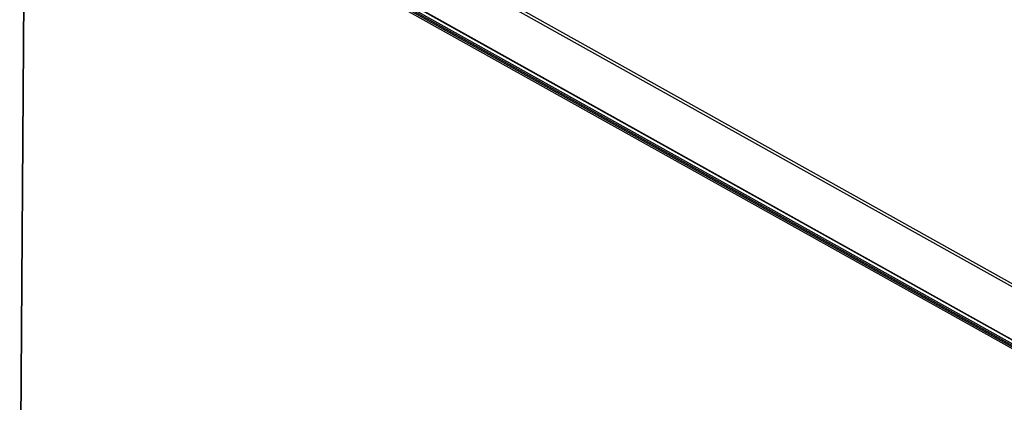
# Model space of a CAD drawing. Extents: x 0 to 420, y 0 to 297.
# Tile 24 of 41: x 325 to 371, y 104 to 122. Entities that reach past the tile are written whole.
import ezdxf

# ---------------------------------------------------------------- set-up
doc = ezdxf.new("R2010")
doc.units = 0
doc.header["$LTSCALE"] = 23.1
doc.layers.get('0').update_dxf_attribs({"linetype": 'CONTINUOUS'})

msp = doc.modelspace()

# ---------------------------------------------------------------- linework, layer by layer
at = {"color": 9, "linetype": 'CONTINUOUS'}
for p, q in [((325.555, 135.361), (373.833, 108.381)), ((325.465, 135.269), (373.762, 108.278)), ((325.446, 132.837), (374.086, 105.654)), ((325.587, 132.574), (374.227, 105.391)), ((374.048, 105.252), (325.442, 132.415)), ((374.084, 105.313), (325.479, 132.476)), ((325.55, 132.513), (374.191, 105.33)), ((325.176, 96.819), (325.419, 129.28))]:
    msp.add_line(p, q, dxfattribs=at)
at = {"color": 7, "linetype": 'CONTINUOUS'}
for p, q in [((325.457, 132.812), (374.097, 105.629)), ((325.161, 96.838), (325.405, 129.299))]:
    msp.add_line(p, q, dxfattribs=at)

doc.saveas('drawing.dxf')
